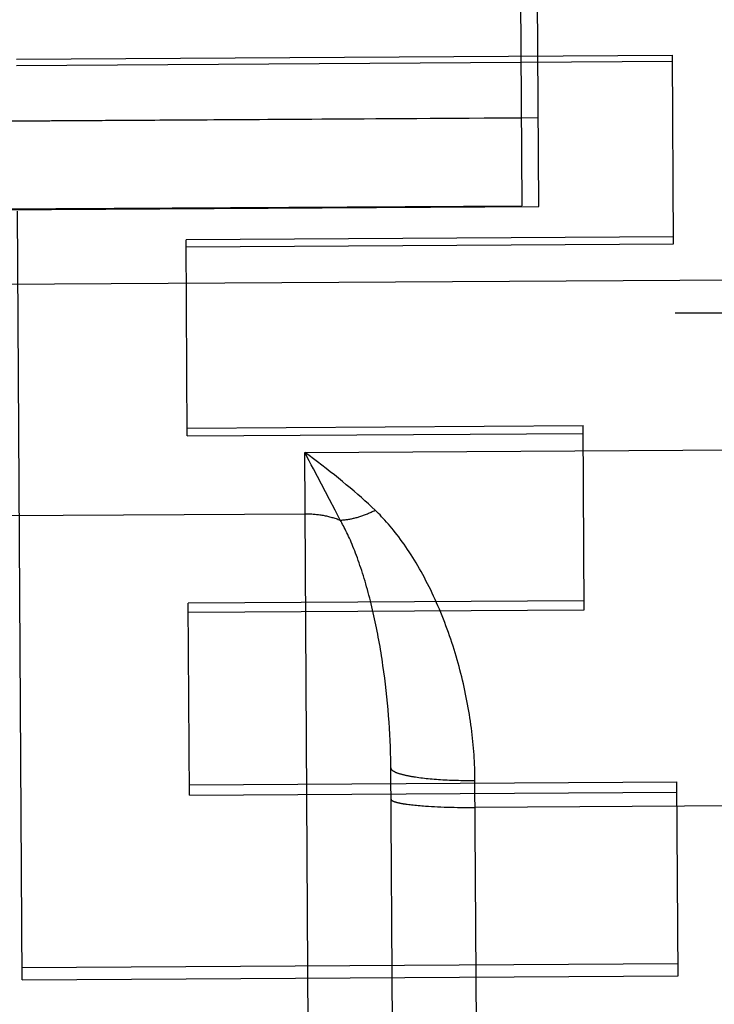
# Model space of a CAD drawing. Header units: inches. Extents: x 0 to 227, y 0 to 147.
# Tile 215 of 247: x 191.466 to 191.673, y 50.815 to 51.107. Entities that reach past the tile are written whole.
import ezdxf

# ---------------------------------------------------------------- set-up
doc = ezdxf.new("R2010")
doc.units = ezdxf.units.IN
doc.header["$LTSCALE"] = 12.466667
doc.header["$MEASUREMENT"] = 0
doc.linetypes.add('HIDDEN', pattern=[0.2, 0.1, -0.1])
doc.layers.add('02___PRT_ALL_AXES', color=7, linetype='CONTINUOUS')
doc.layers.add('DEFAULT_2', color=8, linetype='HIDDEN')

msp = doc.modelspace()

# ---------------------------------------------------------------- linework, layer by layer
at = {"layer": '02___PRT_ALL_AXES', "color": 8, "linetype": 'HIDDEN'}
for p, q in [((191.49225, 71.17671), (191.61554, 51.05209)), ((191.11539, 51.07515), (191.61538, 51.07822)), ((191.11555, 51.04902), (191.61554, 51.05209))]:
    msp.add_line(p, q, dxfattribs=at)
at = {"layer": 'DEFAULT_2', "color": 8, "linetype": 'HIDDEN'}
for p, q in [((191.62054, 51.05191), (191.61596, 51.79926)), ((191.46527, 51.09568), (191.66027, 51.09688)), ((191.66061, 51.04081), (191.66027, 51.09688)), ((191.46528, 51.09384), (191.66028, 51.09504)), ((191.62038, 51.07825), (191.11039, 51.07512)), ((191.41929, 51.05067), (191.62054, 51.05191)), ((191.46695, 50.82197), (191.46555, 51.05044)), ((191.6606, 51.04285), (191.51568, 51.04196)), ((191.51604, 50.98367), (191.51568, 51.04196)), ((191.51569, 51.03993), (191.66061, 51.04081)), ((191.04069, 51.02618), (191.69103, 51.03016)), ((217.84109, 51.02019), (160.31609, 51.02019)), ((191.51602, 50.98599), (191.63374, 50.98671)), ((191.63408, 50.93198), (191.63374, 50.98671)), ((191.51604, 50.98367), (191.63375, 50.98439)), ((191.55099, 50.97873), (191.69099, 50.97959)), ((191.55227, 50.9763), (191.55099, 50.97873)), ((191.55474, 50.36648), (191.55099, 50.97873)), ((191.55835, 50.96475), (191.55354, 50.97389)), ((191.55999, 50.9616), (191.55835, 50.96475)), ((191.4611, 50.95997), (191.5511, 50.96052)), ((191.56152, 50.95862), (191.55999, 50.9616)), ((191.63406, 50.93463), (191.51634, 50.9339)), ((191.51669, 50.8768), (191.51634, 50.9339)), ((191.51636, 50.93125), (191.63408, 50.93198)), ((191.57451, 50.91356), (191.57424, 50.91544)), ((191.57476, 50.91168), (191.57451, 50.91356)), ((191.57499, 50.9098), (191.57476, 50.91168)), ((191.57521, 50.90792), (191.57499, 50.9098)), ((191.57541, 50.90605), (191.57521, 50.90792)), ((191.57559, 50.90417), (191.57541, 50.90605)), ((191.57576, 50.9023), (191.57559, 50.90417)), ((191.57591, 50.90044), (191.57576, 50.9023)), ((191.57605, 50.89858), (191.57591, 50.90044)), ((191.57617, 50.89673), (191.57605, 50.89858)), ((191.57627, 50.89489), (191.57617, 50.89673)), ((191.57636, 50.89305), (191.57627, 50.89489)), ((191.57643, 50.89123), (191.57636, 50.89305)), ((191.57649, 50.88942), (191.57643, 50.89123)), ((191.57653, 50.88763), (191.57649, 50.88942)), ((191.57656, 50.88584), (191.57653, 50.88763)), ((191.5792, 50.45381), (191.57656, 50.88584)), ((191.51667, 50.87988), (191.66159, 50.88076)), ((191.58441, 50.88217), (191.58492, 50.8821)), ((191.58492, 50.8821), (191.58545, 50.88203)), ((191.58545, 50.88203), (191.58599, 50.88197)), ((191.58599, 50.88197), (191.58655, 50.8819)), ((191.58655, 50.8819), (191.58712, 50.88184)), ((191.58712, 50.88184), (191.58769, 50.88178)), ((191.58769, 50.88178), (191.58828, 50.88173)), ((191.58828, 50.88173), (191.58888, 50.88168)), ((191.58888, 50.88168), (191.58949, 50.88163)), ((191.58949, 50.88163), (191.59011, 50.88158)), ((191.59011, 50.88158), (191.59074, 50.88153)), ((191.59074, 50.88153), (191.59137, 50.88149)), ((191.59137, 50.88149), (191.59202, 50.88145)), ((191.59202, 50.88145), (191.59267, 50.88141)), ((191.59267, 50.88141), (191.59333, 50.88138)), ((191.59333, 50.88138), (191.59399, 50.88135)), ((191.59399, 50.88135), (191.59466, 50.88132)), ((191.59466, 50.88132), (191.59534, 50.8813)), ((191.59534, 50.8813), (191.59602, 50.88128)), ((191.59602, 50.88128), (191.59671, 50.88126)), ((191.59671, 50.88126), (191.5974, 50.88124)), ((191.5974, 50.88124), (191.59809, 50.88123)), ((191.59809, 50.88123), (191.59879, 50.88122)), ((191.59879, 50.88122), (191.59949, 50.88121)), ((191.59949, 50.88121), (191.60018, 50.88121)), ((191.60018, 50.88121), (191.60089, 50.88121)), ((191.60089, 50.88121), (191.60159, 50.88121)), ((191.66194, 50.82316), (191.66159, 50.88076)), ((191.51669, 50.8768), (191.66161, 50.87769)), ((191.58145, 50.87413), (191.58187, 50.87408)), ((191.58187, 50.87408), (191.5823, 50.87402)), ((191.5823, 50.87402), (191.58276, 50.87397)), ((191.58276, 50.87397), (191.58323, 50.87392)), ((191.58323, 50.87392), (191.58371, 50.87387)), ((191.58371, 50.87387), (191.5842, 50.87382)), ((191.5842, 50.87382), (191.58471, 50.87377)), ((191.58471, 50.87377), (191.58524, 50.87372)), ((191.58524, 50.87372), (191.58577, 50.87368)), ((191.58577, 50.87368), (191.58632, 50.87364)), ((191.58632, 50.87364), (191.58688, 50.8736)), ((191.58688, 50.8736), (191.58774, 50.87354)), ((191.58774, 50.87354), (191.58863, 50.87349)), ((191.58863, 50.87349), (191.58954, 50.87344)), ((191.58954, 50.87344), (191.59047, 50.87339)), ((191.59047, 50.87339), (191.59142, 50.87335)), ((191.59142, 50.87335), (191.59239, 50.87331)), ((191.59239, 50.87331), (191.59338, 50.87328)), ((191.59338, 50.87328), (191.59438, 50.87325)), ((191.59438, 50.87325), (191.59539, 50.87323)), ((191.59539, 50.87323), (191.59641, 50.87321)), ((191.59641, 50.87321), (191.59745, 50.8732)), ((191.59745, 50.8732), (191.59849, 50.87319)), ((191.59849, 50.87319), (191.59953, 50.87318)), ((191.59953, 50.87318), (191.60058, 50.87318)), ((191.60058, 50.87318), (191.60164, 50.87318)), ((191.69269, 50.87374), (191.60164, 50.87318)), ((191.66192, 50.82673), (191.46692, 50.82554)), ((191.46695, 50.82197), (191.66194, 50.82316))]:
    msp.add_line(p, q, dxfattribs=at)
for points in [[(191.57191, 50.96157), (191.57092, 50.9625), (191.5699, 50.96344), (191.56887, 50.96438), (191.56781, 50.96533), (191.56672, 50.96628), (191.56562, 50.96724), (191.56449, 50.9682), (191.56334, 50.96916), (191.56217, 50.97013), (191.56098, 50.9711), (191.55978, 50.97206), (191.55855, 50.97303), (191.55731, 50.974), (191.55607, 50.97496), (191.5548, 50.97591), (191.55354, 50.97686), (191.55226, 50.9778), (191.55099, 50.97873)], [(191.55354, 50.97389), (191.55291, 50.97509), (191.55227, 50.9763)], [(191.5511, 50.96052), (191.55144, 50.96052), (191.55177, 50.96051), (191.55211, 50.96051), (191.55244, 50.96049), (191.55278, 50.96048), (191.55311, 50.96046), (191.55344, 50.96044), (191.55378, 50.96041), (191.55411, 50.96038), (191.55445, 50.96034), (191.55478, 50.9603), (191.55511, 50.96026), (191.55544, 50.96021), (191.55577, 50.96016), (191.5561, 50.96011), (191.55643, 50.96005), (191.55676, 50.95999), (191.55708, 50.95993), (191.55741, 50.95986), (191.55773, 50.95978), (191.55806, 50.95971), (191.55838, 50.95963), (191.5587, 50.95954), (191.55902, 50.95945), (191.55934, 50.95936), (191.55965, 50.95927), (191.55997, 50.95917), (191.56028, 50.95906), (191.56059, 50.95896), (191.5609, 50.95885), (191.56121, 50.95873), (191.56152, 50.95862)], [(191.56152, 50.95862), (191.56177, 50.95863), (191.56202, 50.95864), (191.56227, 50.95866), (191.56253, 50.95868), (191.56278, 50.95871), (191.56304, 50.95873), (191.5633, 50.95877), (191.56356, 50.9588), (191.56383, 50.95884), (191.56409, 50.95889), (191.56436, 50.95894), (191.56463, 50.95899), (191.56489, 50.95904), (191.56516, 50.9591), (191.56544, 50.95916), (191.56571, 50.95923), (191.56598, 50.9593), (191.56626, 50.95937), (191.56653, 50.95945), (191.56681, 50.95953), (191.56709, 50.95961), (191.56737, 50.9597), (191.56765, 50.95979), (191.56793, 50.95989), (191.56821, 50.95998), (191.56849, 50.96009), (191.56877, 50.96019), (191.56906, 50.9603), (191.56934, 50.96041), (191.56962, 50.96053), (191.56991, 50.96065), (191.57019, 50.96077), (191.57048, 50.96089), (191.57077, 50.96102), (191.57105, 50.96115), (191.57134, 50.96129), (191.57162, 50.96143), (191.57191, 50.96157)], [(191.60158, 50.88216), (191.60156, 50.8831), (191.60154, 50.88406), (191.6015, 50.88501), (191.60146, 50.88598), (191.60141, 50.88694), (191.60136, 50.88791), (191.6013, 50.88888), (191.60122, 50.88986), (191.60115, 50.89084), (191.60106, 50.89183), (191.60096, 50.89281), (191.60086, 50.89381), (191.60075, 50.8948), (191.60063, 50.8958), (191.60051, 50.8968), (191.60037, 50.8978), (191.60023, 50.89881), (191.60008, 50.89981), (191.59992, 50.90082), (191.59975, 50.90183), (191.59958, 50.90285), (191.5994, 50.90386), (191.5992, 50.90488), (191.59901, 50.9059), (191.5988, 50.90692), (191.59858, 50.90794), (191.59836, 50.90896), (191.59813, 50.90998), (191.59789, 50.911), (191.59764, 50.91202), (191.59738, 50.91304), (191.59712, 50.91407), (191.59685, 50.91509), (191.59657, 50.91611), (191.59628, 50.91713), (191.59598, 50.91815), (191.59568, 50.91916), (191.59537, 50.92018), (191.59505, 50.92119), (191.59472, 50.9222), (191.59438, 50.92321), (191.59404, 50.92422), (191.59368, 50.92522), (191.59332, 50.92622), (191.59295, 50.92722), (191.59258, 50.92821), (191.5922, 50.9292), (191.5918, 50.93019), (191.5914, 50.93117), (191.591, 50.93214), (191.59058, 50.93311), (191.59016, 50.93407), (191.58974, 50.93503), (191.5893, 50.93598), (191.58886, 50.93693), (191.58841, 50.93786), (191.58795, 50.93879), (191.58749, 50.93971), (191.58702, 50.94062), (191.58655, 50.94153), (191.58607, 50.94242), (191.58558, 50.9433), (191.58509, 50.94417), (191.5846, 50.94503), (191.5841, 50.94588), (191.58359, 50.94672), (191.58309, 50.94754), (191.58257, 50.94835), (191.58206, 50.94915), (191.58154, 50.94993), (191.58102, 50.9507), (191.5805, 50.95145), (191.57998, 50.95219), (191.57946, 50.95291), (191.57894, 50.95361), (191.57842, 50.95429), (191.5779, 50.95496), (191.57738, 50.95561), (191.57686, 50.95624), (191.57635, 50.95686), (191.57584, 50.95745), (191.57533, 50.95803), (191.57483, 50.95859), (191.57433, 50.95913), (191.57384, 50.95965), (191.57335, 50.96015), (191.57287, 50.96064), (191.57239, 50.96111), (191.57191, 50.96157)], [(191.57424, 50.91544), (191.57411, 50.91638), (191.57396, 50.91731), (191.57382, 50.91824), (191.57366, 50.91918), (191.57351, 50.92011), (191.57335, 50.92104), (191.57319, 50.92196), (191.57302, 50.92289), (191.57285, 50.92381), (191.57268, 50.92473), (191.5725, 50.92564), (191.57231, 50.92656), (191.57213, 50.92747), (191.57194, 50.92837), (191.57174, 50.92927), (191.57154, 50.93017), (191.57134, 50.93106), (191.57114, 50.93195), (191.57093, 50.93283), (191.57071, 50.93371), (191.5705, 50.93458), (191.57028, 50.93544), (191.57005, 50.9363), (191.56983, 50.93715), (191.5696, 50.93799), (191.56936, 50.93883), (191.56913, 50.93965), (191.56889, 50.94047), (191.56865, 50.94128), (191.5684, 50.94208), (191.56815, 50.94287), (191.5679, 50.94365), (191.56765, 50.94442), (191.5674, 50.94518), (191.56714, 50.94592), (191.56688, 50.94666), (191.56663, 50.94738), (191.56636, 50.94809), (191.5661, 50.94878), (191.56584, 50.94946), (191.56558, 50.95013), (191.56532, 50.95078), (191.56505, 50.95141), (191.56479, 50.95203), (191.56453, 50.95264), (191.56427, 50.95323), (191.56401, 50.9538), (191.56375, 50.95435), (191.56349, 50.95489), (191.56324, 50.95541), (191.56299, 50.95592), (191.56274, 50.95641), (191.56249, 50.95688), (191.56224, 50.95733), (191.562, 50.95778), (191.56176, 50.9582), (191.56152, 50.95862)], [(191.57656, 50.88496), (191.57657, 50.8849), (191.57657, 50.88485), (191.57659, 50.88479), (191.5766, 50.88474), (191.57663, 50.88469), (191.57665, 50.88463), (191.57669, 50.88458), (191.57672, 50.88452), (191.57676, 50.88447), (191.57681, 50.88441), (191.57686, 50.88436), (191.57692, 50.88431), (191.57698, 50.88425), (191.57705, 50.8842), (191.57712, 50.88415), (191.5772, 50.88409), (191.57728, 50.88404), (191.57736, 50.88399), (191.57745, 50.88394), (191.57755, 50.88388), (191.57765, 50.88383), (191.57775, 50.88378), (191.57786, 50.88373), (191.57797, 50.88368), (191.57809, 50.88363), (191.57822, 50.88358), (191.57834, 50.88353), (191.57848, 50.88348), (191.57861, 50.88343), (191.57875, 50.88338), (191.5789, 50.88333), (191.57905, 50.88328), (191.5792, 50.88323), (191.57936, 50.88319), (191.57953, 50.88314), (191.57969, 50.88309), (191.57987, 50.88304), (191.58004, 50.883), (191.58022, 50.88295), (191.58041, 50.88291), (191.5806, 50.88286), (191.58079, 50.88282), (191.58099, 50.88277), (191.58119, 50.88273), (191.58139, 50.88269), (191.5816, 50.88264), (191.58182, 50.8826), (191.58203, 50.88256), (191.58225, 50.88252), (191.58248, 50.88248), (191.58271, 50.88244), (191.58294, 50.8824), (191.58317, 50.88236), (191.58341, 50.88232), (191.58366, 50.88228), (191.5839, 50.88225), (191.58441, 50.88217)], [(191.6043, 50.43785), (191.60158, 50.88216)], [(191.57662, 50.87564), (191.57662, 50.87561), (191.57663, 50.87557), (191.57664, 50.87553), (191.57666, 50.8755), (191.57668, 50.87546), (191.57671, 50.87543), (191.57674, 50.87539), (191.57678, 50.87535), (191.57682, 50.87532), (191.57687, 50.87528), (191.57692, 50.87525), (191.57698, 50.87521), (191.57704, 50.87517), (191.5771, 50.87514), (191.57717, 50.8751), (191.57725, 50.87507), (191.57733, 50.87503), (191.57742, 50.875), (191.57751, 50.87496), (191.5776, 50.87493), (191.5777, 50.87489), (191.57781, 50.87486), (191.57791, 50.87482), (191.57803, 50.87479), (191.57815, 50.87476), (191.57827, 50.87472), (191.5784, 50.87469), (191.57853, 50.87466), (191.57867, 50.87462), (191.57881, 50.87459), (191.57895, 50.87456), (191.5791, 50.87453), (191.57926, 50.87449), (191.57942, 50.87446), (191.57958, 50.87443), (191.57975, 50.8744), (191.57992, 50.87437), (191.5801, 50.87434), (191.58028, 50.87431), (191.58046, 50.87428), (191.58065, 50.87425), (191.58084, 50.87422), (191.58104, 50.87419), (191.58145, 50.87413)]]:
    msp.add_lwpolyline(points, dxfattribs=at)

doc.saveas('drawing.dxf')
